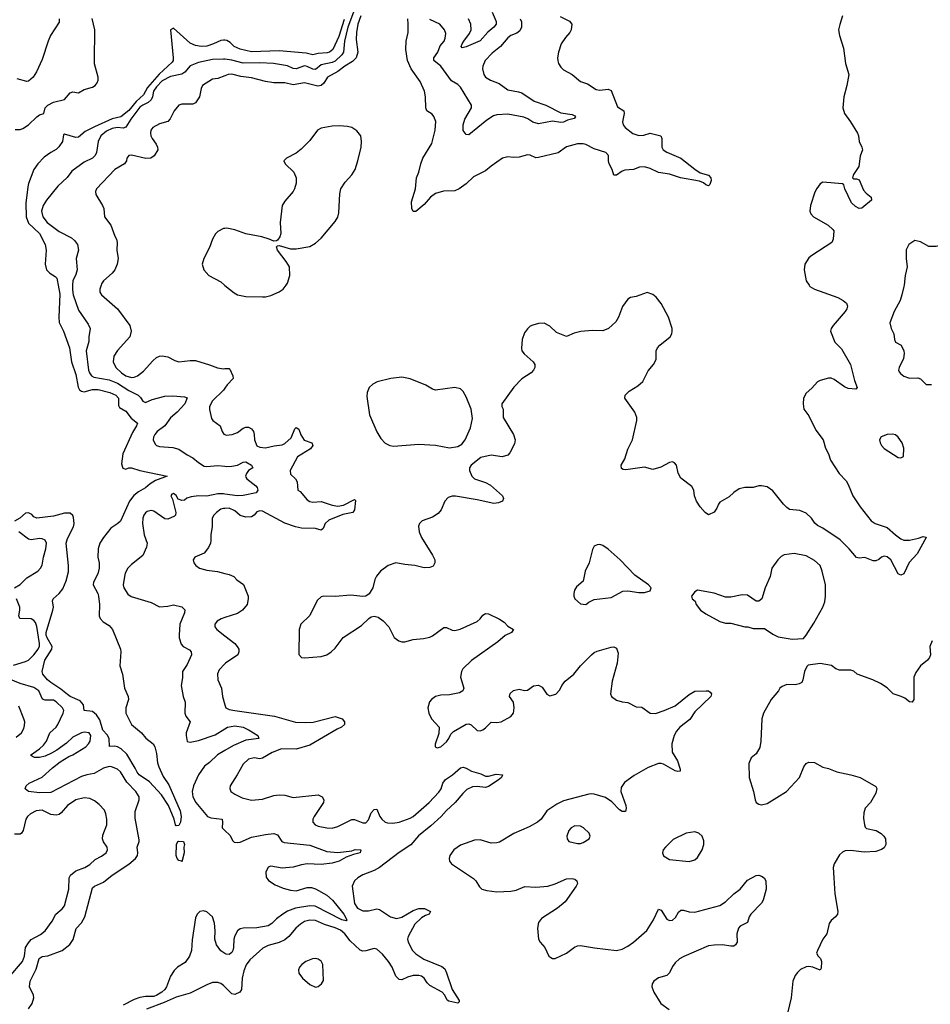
# Model space of a CAD drawing. Header units: inches. Extents: x 1839270 to 1929235, y 762242 to 910350.
# Tile 42 of 256: x 1848528 to 1855060, y 804844 to 811903. Entities that reach past the tile are written whole.
import ezdxf

# ---------------------------------------------------------------- set-up
doc = ezdxf.new("R2010")
doc.units = ezdxf.units.IN
doc.header["$MEASUREMENT"] = 0
for name, color, linetype in [('B8840', 7, 'Continuous'), ('B8841', 7, 'Continuous'), ('B8850', 7, 'Continuous'), ('B8851', 7, 'Continuous')]:
    doc.layers.add(name, color=color, linetype=linetype)

msp = doc.modelspace()

# ---------------------------------------------------------------- linework, layer by layer
at = {"layer": 'B8840', "color": 5}
msp.add_line((1849998.1, 810000, 620), (1850000, 809998.4, 620), dxfattribs=at)
for points, elevation in [([(1848803.8, 810000), (1848814.8, 809934.8), (1848807.8, 809770), (1848811.4, 809731.4), (1848841.3, 809670), (1848885, 809550), (1848900.5, 809450), (1848930, 809358), (1848947.4, 809267.4), (1848957.1, 809250), (1848970, 809238.6), (1848990, 809235.6), (1849050, 809251), (1849090, 809252), (1849175.5, 809230), (1849217.6, 809210), (1849236.5, 809190), (1849235.9, 809135.9), (1849242.8, 809122.8), (1849290, 809096.3), (1849327, 809047), (1849372.7, 809010), (1849366.7, 808990), (1849336, 808944), (1849267.9, 808790), (1849258.5, 808718.5), (1849267.6, 808687.6), (1849290, 808681.3), (1849310, 808688.9), (1849330, 808688.9), (1849390, 808670.3), (1849586, 808630), (1849501.4, 808598.6), (1849464.6, 808575.4), (1849430, 808545.7), (1849381.1, 808518.9), (1849347.3, 808492.7), (1849314.5, 808450), (1849250, 808307.3), (1849232.7, 808290), (1849182.4, 808257.6), (1849129, 808191), (1849103.2, 808150), (1849090.2, 808110), (1849089.4, 808050.6), (1849098.2, 808010), (1849098.2, 807970), (1849087.2, 807930), (1849056.4, 807870), (1849055.7, 807850), (1849088.2, 807790), (1849093, 807770), (1849100.2, 807710), (1849098.9, 807630), (1849104.2, 807610), (1849126.1, 807586.1), (1849170, 807559.5), (1849194.4, 807530), (1849250.7, 807390), (1849254, 807370), (1849246.4, 807270), (1849264.4, 807210), (1849279.1, 807110), (1849304.9, 807050), (1849307.7, 807030), (1849288, 806970), (1849288.5, 806930), (1849330.3, 806850), (1849402, 806790), (1849431.7, 806751.7), (1849485.7, 806710), (1849498.2, 806690), (1849510, 806642), (1849516.1, 806576.1), (1849525.7, 806545.7), (1849558, 806478), (1849597.5, 806417.5), (1849678.5, 806230), (1849686, 806190), (1849681.3, 806150), (1849670, 806126.6), (1849650, 806124.4), (1849644.4, 806130), (1849635.6, 806170), (1849595.8, 806270), (1849546.1, 806346.2), (1849458, 806438), (1849383.9, 806490), (1849370, 806506.9), (1849357, 806537), (1849296.9, 806636.9), (1849255.4, 806675.4), (1849230, 806689.8), (1849210, 806694.7), (1849172.9, 806692.9), (1849170.6, 806750), (1849155.7, 806775.7), (1849125.1, 806810), (1849102.6, 806882.6), (1849079.6, 806919.6), (1849050, 806942), (1848990, 806949.7), (1848984.5, 806990), (1848960.6, 807020.6), (1848890, 807049.9), (1848870, 807063.9), (1848823.6, 807103.6), (1848750, 807150.9), (1848727.9, 807170), (1848694.7, 807210), (1848689.7, 807230), (1848708.7, 807310), (1848759.3, 807390), (1848759.9, 807410), (1848724.8, 807470), (1848717.1, 807490), (1848717.2, 807510), (1848765.6, 807670), (1848769.1, 807690), (1848764.2, 807735.8), (1848768.2, 807750), (1848811.2, 807788.8), (1848836.4, 807823.6), (1848860.2, 807879.8), (1848876.8, 807943.2), (1848877.2, 807990), (1848860.2, 808150), (1848870, 808184), (1848913.4, 808266.6), (1848919, 808290), (1848914.8, 808334.8), (1848908.3, 808348.3), (1848890, 808364.6), (1848850, 808364.5), (1848770, 808344), (1848650, 808329.8), (1848630, 808338.2), (1848614.2, 808354.2), (1848590, 808367.5), (1848570, 808365), (1848528.1, 808330), (1848490, 808307.3)], 540), ([(1848907, 810000), (1848905.4, 809965.4), (1848911.4, 809930), (1848950, 809819.3), (1849019.6, 809719.6), (1849033.2, 809690), (1849024.2, 809630), (1849024.5, 809595.5), (1849004.8, 809530), (1849021.7, 809390), (1849027.8, 809370), (1849043.2, 809350), (1849060.6, 809340.6), (1849170, 809320.6), (1849230, 809297.3), (1849310, 809244.8), (1849378.6, 809210), (1849394.4, 809194.4), (1849410, 809168.1), (1849430, 809158.6), (1849479.1, 809180.9), (1849570, 809204.9), (1849626.7, 809206.7), (1849710, 809198.4), (1849730, 809190.7), (1849713.1, 809150), (1849657, 809090), (1849610, 809048.5), (1849570.1, 808989.9), (1849513.8, 808950), (1849496.9, 808930), (1849487.9, 808910), (1849486, 808890), (1849500.7, 808860.7), (1849510.2, 808850.2), (1849530, 808842.3), (1849625.2, 808834.8), (1849670, 808822.9), (1849730, 808782.2), (1849770, 808762.3), (1849810, 808727.2), (1849850, 808702.8), (1849870, 808699.7), (1849950, 808706.7), (1850000, 808701.7)], 560), ([(1849111.8, 810000), (1849102.4, 809970), (1849102.4, 809950), (1849115.5, 809930), (1849229.2, 809829.2), (1849317.1, 809710), (1849328, 809670), (1849317.3, 809630), (1849230, 809531.8), (1849204, 809490), (1849197.8, 809450), (1849217.3, 809410), (1849258.6, 809370), (1849290, 809348.9), (1849330, 809336.9), (1849350, 809340.2), (1849372, 809350), (1849415.8, 809384.2), (1849482.3, 809457.7), (1849510, 809482), (1849530, 809490.4), (1849550, 809492.7), (1849590, 809485.5), (1849639.9, 809459.9), (1849670, 809450.4), (1849750, 809460.2), (1849790, 809458.7), (1849889.2, 809429.2), (1849946.1, 809406.1), (1849990, 809400.7), (1850000, 809401)], 580), ([(1850000, 809261.2), (1849990, 809247.1), (1849910.3, 809170), (1849890.3, 809130), (1849889.1, 809109.1), (1849904, 809044), (1849912.7, 809030), (1849966.7, 808990), (1849979.5, 808950), (1849991.7, 808931.7), (1850000, 808928.4)], 580), ([(1850000, 808501.9), (1849990, 808503.3), (1849950, 808503.8), (1849870, 808487.6), (1849810, 808489.6), (1849757.3, 808482.7), (1849727.8, 808472.2), (1849710, 808458), (1849690, 808455.2), (1849664.4, 808464.4), (1849650, 808491.2), (1849630, 808507), (1849619.1, 808500.9), (1849613, 808490), (1849624.7, 808464.7), (1849647.6, 808370), (1849644.9, 808350), (1849637.5, 808342.5), (1849590, 808321.5), (1849570, 808323.5), (1849490, 808378.2), (1849470, 808384.8), (1849442.3, 808377.7), (1849430, 808368), (1849418.6, 808350), (1849410, 808329), (1849407.9, 808290), (1849420.2, 808210), (1849441.6, 808150), (1849438, 808122), (1849410, 808061.3), (1849330, 807997.4), (1849304.6, 807970), (1849285.2, 807934.8), (1849278.5, 807910), (1849269, 807850), (1849275.6, 807830), (1849304.3, 807784.3), (1849326.6, 807766.6), (1849470, 807723.7), (1849530, 807693.7), (1849590, 807697), (1849630, 807708), (1849690, 807693.4), (1849712.1, 807672.1), (1849710.3, 807650), (1849677.6, 807570), (1849671.3, 807490), (1849672.4, 807470), (1849685.5, 807425.4), (1849700.4, 807410), (1849744.9, 807384.9), (1849757.1, 807370), (1849760.4, 807350), (1849730, 807280.9), (1849696, 807230), (1849695.6, 807184.4), (1849686.3, 807130), (1849699.5, 807050), (1849714.3, 807010), (1849712, 806930), (1849718.4, 806910), (1849750.3, 806870), (1849722.3, 806790), (1849721.1, 806770), (1849728.9, 806728.9), (1849750, 806722.8), (1849810, 806734.3), (1849930, 806775.5), (1850000, 806819)], 560), ([(1850000, 808399.1), (1849990, 808398.7), (1849970, 808393.3), (1849938.4, 808370), (1849919.3, 808350), (1849908.5, 808330), (1849908.5, 808270), (1849899.1, 808210), (1849898, 808170), (1849895.5, 808150), (1849882.4, 808117.6), (1849850, 808077.2), (1849784.7, 808050), (1849771, 808030), (1849776, 808010), (1849791, 807990), (1849818, 807970), (1849870, 807957.1), (1849947.2, 807947.2), (1850000, 807933)], 580), ([(1848491.3, 807830), (1848530, 807853.8), (1848579.4, 807900.6), (1848657, 807950), (1848678, 807970), (1848688.7, 807991.3), (1848698, 808050), (1848715.6, 808110), (1848719.7, 808150), (1848710, 808172), (1848690, 808181.3), (1848670, 808183.1), (1848610, 808174.8), (1848590, 808177.6), (1848521.1, 808230)], 560), ([(1848483.8, 807276.2), (1848570, 807301.2), (1848590, 807312.1), (1848629.2, 807350), (1848659.6, 807390), (1848669, 807411), (1848670.3, 807430), (1848651.5, 807551.5), (1848640.9, 807580.9), (1848630, 807595.6), (1848610, 807606.2), (1848529.5, 807610), (1848521.8, 807630), (1848529.8, 807670), (1848527.8, 807690), (1848505.5, 807750)], 560), ([(1850000, 807616.2), (1849972.7, 807607.3), (1849944.4, 807590), (1849926.7, 807570), (1849926.7, 807550), (1849943.1, 807530), (1850000, 807485.3)], 580), ([(1850000, 807285.4), (1849959.4, 807240.6), (1849946.9, 807213.1), (1849950.3, 807170), (1849974.4, 807110), (1849982.8, 807050), (1850000, 806991.6)], 580), ([(1848590, 804811.9), (1848616.6, 804850), (1848629.9, 804890), (1848627.3, 804910), (1848598.4, 804970), (1848601.7, 805010), (1848644.8, 805095.2), (1848667.4, 805172.6), (1848690, 805185.9), (1848730, 805190.1), (1848831.3, 805228.7), (1848887.4, 805272.6), (1848911.1, 805308.9), (1848933.8, 805386.2), (1848972.1, 805427.9), (1848994, 805470), (1849050, 805678.4), (1849064.5, 805690), (1849130, 805719.6), (1849191.4, 805768.6), (1849310, 805847.4), (1849358.5, 805890), (1849372.4, 805910), (1849376.4, 805930), (1849371.1, 805970), (1849384.2, 806010), (1849383.6, 806023.6), (1849357.2, 806177.2), (1849354.9, 806225.1), (1849384.2, 806310), (1849384.8, 806330), (1849361.8, 806370), (1849296.6, 806436.6), (1849250.6, 806510), (1849230, 806529.8), (1849186.9, 806546.9), (1849170, 806547.6), (1849130, 806536.1), (1849061.6, 806498.4), (1849010, 806489.8), (1848970, 806476.2), (1848750, 806362.3), (1848670, 806359.9), (1848590, 806369.8), (1848568.1, 806388.1), (1848574.7, 806410), (1848596.3, 806430), (1848690, 806471.9), (1848761.9, 806538.1), (1848818.5, 806581.5), (1848880.3, 806619.7), (1848910, 806632.3), (1849001, 806690), (1849022, 806710), (1849033.5, 806730), (1849039.2, 806770), (1849025.2, 806790), (1848990, 806795), (1848970, 806790.8), (1848910, 806759.3), (1848863.7, 806716.3), (1848794.7, 806665.3), (1848756.3, 806643.7), (1848710, 806623.8), (1848670, 806613.4), (1848632.9, 806612.9), (1848619.6, 806619.6), (1848606, 806630), (1848670, 806674.8), (1848698.1, 806701.9), (1848719.9, 806730), (1848743.6, 806790), (1848788.4, 806830), (1848801.8, 806850), (1848839.1, 806930), (1848843.5, 806950), (1848834.7, 806970), (1848790, 807012.7), (1848770, 807025), (1848710, 807024.1), (1848692.3, 807032.3), (1848664.2, 807090), (1848630, 807116), (1848530, 807142.8), (1848450, 807176.9)], 560), ([(1848501.4, 806758.6), (1848541.7, 806790), (1848558.2, 806821.8), (1848563.3, 806843.3), (1848563.5, 806870), (1848558.3, 806890), (1848521.3, 806981.3)], 580), ([(1850000, 806663), (1849947.9, 806632.1), (1849890, 806577.3), (1849853, 806550), (1849810.7, 806490), (1849774.6, 806410), (1849763.9, 806370), (1849768.8, 806330), (1849790.2, 806290), (1849874.6, 806190), (1849900, 806180), (1849979.1, 806170), (1849983.7, 806150), (1849980.4, 806110), (1850000, 806090.8)], 560), ([(1848450, 805036.9), (1848547.4, 805150), (1848561.1, 805190), (1848569.8, 805250), (1848590, 805284.9), (1848610, 805307.6), (1848677, 805343), (1848709.6, 805370), (1848761, 805439), (1848786.6, 805490), (1848832, 805528), (1848848.4, 805550), (1848880.2, 805670), (1848881.7, 805750), (1848892.1, 805770), (1848930, 805799.5), (1848994.5, 805825.5), (1849030, 805845.8), (1849070, 805881.1), (1849114.7, 805905.3), (1849147.8, 805930), (1849157.7, 805950), (1849154.8, 805970), (1849129.2, 806009.2), (1849121.6, 806030), (1849123.1, 806056.9), (1849152, 806130), (1849153.1, 806170), (1849146.6, 806210), (1849135.5, 806235.5), (1849097.2, 806277.2), (1849063.3, 806303.3), (1849030, 806318.4), (1848990, 806323.5), (1848930, 806308.9), (1848870.3, 806270), (1848824.1, 806215.9), (1848810, 806205.4), (1848790, 806199.3), (1848750, 806204.4), (1848690, 806236), (1848647, 806230), (1848604.9, 806210), (1848583.6, 806190), (1848572.9, 806170), (1848553.6, 806090), (1848540.4, 806070), (1848530, 806063.1), (1848490, 806064.1)], 580), ([(1850000, 805209), (1849970, 805226.8), (1849938.6, 805270), (1849927.6, 805310), (1849930.5, 805370.4), (1849926, 805426), (1849910.7, 805470), (1849870, 805507), (1849846.7, 805513.3), (1849819.5, 805510), (1849799.7, 805490), (1849790, 805462.7), (1849765.5, 805305.5), (1849760.4, 805230), (1849745.3, 805190), (1849715.8, 805144.2), (1849660.3, 805110), (1849634.7, 805085.3), (1849610, 805046.2), (1849581.1, 804970), (1849568.3, 804950), (1849546.5, 804930), (1849511.8, 804908.2), (1849490, 804900.8), (1849430, 804900.7), (1849390, 804893.3), (1849350, 804878), (1849270, 804837.3)], 560), ([(1850000, 804969.4), (1849990, 804979.3), (1849970, 804992.9), (1849950, 805000.4), (1849910, 804999.2), (1849870, 804984.4), (1849750, 804924.3), (1849650, 804894), (1849564.5, 804855.5), (1849437.6, 804810)], 580)]:
    msp.add_lwpolyline(points, dxfattribs=dict(at, elevation=elevation))
at = {"layer": 'B8840', "color": 5, "elevation": 540}
msp.add_lwpolyline([(1849690, 805866), (1849688.9, 805868.9), (1849670, 805874), (1849657.2, 805890), (1849649.3, 805910), (1849652, 805990), (1849663, 806010), (1849670, 806013.7), (1849702, 806010), (1849710.7, 805990), (1849706, 805970), (1849706.8, 805930)], close=True, dxfattribs=at)
at = {"layer": 'B8841', "color": 5}
for points, elevation in [([(1848495.2, 811115.2), (1848530, 811114.5), (1848550, 811121.8), (1848589.9, 811150), (1848650, 811207.3), (1848670, 811220.1), (1848699.7, 811230), (1848710.6, 811270), (1848728.7, 811290), (1848770, 811310.7), (1848849.3, 811330.7), (1848890, 811378.5), (1848910, 811385.3), (1848950, 811378.7), (1848990, 811402.4), (1849050, 811419.5), (1849070, 811430.4), (1849083.5, 811450), (1849090.8, 811470), (1849089.7, 811490), (1849065.5, 811585.5), (1849063.5, 811610), (1849066.9, 811830), (1849047.7, 811912.3)], 540), ([(1848811.6, 811910), (1848810, 811884.7), (1848749.7, 811790.3), (1848732, 811750), (1848690, 811618), (1848649.3, 811530), (1848625.2, 811490), (1848590, 811462), (1848579.1, 811460.9), (1848510, 811478.4)], 560), ([(1850000, 811755.7), (1849990, 811757), (1849970, 811754.5), (1849918.8, 811730), (1849870, 811714), (1849830, 811711.1), (1849790, 811719.1), (1849750, 811734.7), (1849630, 811842.7), (1849608.9, 811830), (1849628.6, 811630), (1849628.9, 811610), (1849622.4, 811597.6), (1849527.6, 811512.4), (1849443.8, 811416.2), (1849415, 811365), (1849362.8, 811317.2), (1849310, 811251.3), (1849254, 811206), (1849190, 811191.4), (1849064.2, 811135.8), (1848998.5, 811101.5), (1848950, 811061.8), (1848930, 811057.3), (1848850, 811081.7), (1848842.3, 811077.7), (1848834.3, 811030), (1848809.3, 810990.7), (1848790, 810971.3), (1848750, 810951.3), (1848703.6, 810916.4), (1848658.9, 810870), (1848630, 810827.8), (1848590.6, 810729.4), (1848585.2, 810705.2), (1848572.1, 810587.9), (1848573.8, 810490), (1848590, 810444.8), (1848670.3, 810370.3), (1848710.6, 810290), (1848717.4, 810250), (1848709.6, 810150), (1848721.1, 810110), (1848744.7, 810084.7), (1848782.6, 810062.6), (1848793.7, 810050), (1848797.5, 810037.5), (1848803.8, 810000)], 540), ([(1850000, 811619.2), (1849990, 811620.6), (1849910, 811618.7), (1849810, 811596), (1849750, 811571.7), (1849712.5, 811527.5), (1849690, 811512.7), (1849610, 811495.3), (1849550, 811464.3), (1849510, 811422.1), (1849488.6, 811390), (1849481, 811350), (1849471.8, 811328.2), (1849450.1, 811310), (1849410, 811290.7), (1849390, 811274.9), (1849325.6, 811190), (1849290, 811133.6), (1849270, 811125.8), (1849230, 811130.8), (1849190, 811123.7), (1849150, 811103.1), (1849110.7, 811070), (1849091.6, 811030), (1849077.8, 810950), (1849070.1, 810929.9), (1849049.5, 810910.5), (1848990, 810881.5), (1848902.9, 810817.1), (1848867.6, 810772.4), (1848801.3, 810710), (1848719.5, 810610), (1848696.1, 810570), (1848684.7, 810530), (1848693.6, 810490), (1848723.6, 810450), (1848810, 810385.5), (1848899.6, 810339.6), (1848920.9, 810320.9), (1848943.1, 810290), (1848948.4, 810251.6), (1848932.2, 810190), (1848939.4, 810110), (1848930, 810075.1), (1848908.4, 810030), (1848907, 810000)], 560), ([(1850000, 811500.8), (1849950, 811481.5), (1849910, 811475.6), (1849839.6, 811430), (1849829.1, 811410), (1849818.3, 811350), (1849790, 811307), (1849770, 811297.6), (1849690, 811296.2), (1849670.4, 811289.6), (1849636.4, 811250), (1849607.8, 811192.2), (1849590, 811174), (1849530, 811156.3), (1849483, 811130), (1849468.5, 811110), (1849464.9, 811090), (1849468.5, 811070), (1849477.6, 811050), (1849507.4, 811010), (1849517, 810990), (1849518.4, 810970), (1849492.9, 810927.1), (1849468.8, 810911.2), (1849431.7, 810908.3), (1849330, 810932.4), (1849310.4, 810929.6), (1849297.1, 810910), (1849294, 810890), (1849278.4, 810870), (1849210.4, 810830), (1849078, 810690), (1849070.6, 810670), (1849073.4, 810650), (1849122.8, 810570), (1849130.8, 810550), (1849136.4, 810490), (1849181.8, 810430), (1849210, 810350.6), (1849221.5, 810330), (1849226.2, 810306.2), (1849223.9, 810250), (1849234, 810190), (1849227.2, 810150), (1849210.3, 810110), (1849190, 810084.7), (1849129.1, 810030.9), (1849114.9, 810010), (1849111.8, 810000)], 580), ([(1850000, 810405.7), (1849990, 810404.7), (1849950, 810384.5), (1849931.9, 810368.1), (1849910.5, 810330), (1849890.4, 810270), (1849848.4, 810190), (1849837.1, 810150), (1849848, 810110), (1849884, 810070), (1849970, 810023), (1849998.1, 810000)], 620)]:
    msp.add_lwpolyline(points, dxfattribs=dict(at, elevation=elevation))
at = {"layer": 'B8850', "color": 5}
for points, elevation in [([(1850000, 809998.4), (1850065.1, 809945.1), (1850091.3, 809930), (1850150, 809918.4), (1850270, 809914.8), (1850290, 809914.8), (1850330, 809926.4), (1850390, 809952.2), (1850417, 809970), (1850439.5, 810000)], 620), ([(1854190.4, 810000), (1854197.1, 809990), (1854230.5, 809970), (1854397.3, 809910), (1854434, 809890), (1854458, 809870), (1854465.5, 809850), (1854461.6, 809830), (1854450.4, 809810), (1854362.4, 809710), (1854348.4, 809690), (1854344.9, 809670), (1854374.4, 809590), (1854422.3, 809542.3), (1854486.7, 809430), (1854516.1, 809316.1), (1854534.4, 809265.6), (1854527.1, 809252.9), (1854470, 809259.1), (1854445.1, 809270), (1854370, 809322.9), (1854350, 809331.8), (1854330, 809331.8), (1854270, 809316), (1854250, 809306), (1854210, 809260.9), (1854170, 809225.2), (1854150.5, 809190), (1854147.7, 809150), (1854153, 809110), (1854190, 809062.8), (1854239.6, 808959.6), (1854292.7, 808890), (1854307.2, 808830), (1854330.2, 808790.2), (1854345.3, 808745.3), (1854406, 808650), (1854455.6, 808595.6), (1854471.5, 808571.6), (1854503.8, 808490), (1854556.4, 808410), (1854635.3, 808310), (1854664, 808290), (1854750, 808262.4), (1854810.6, 808210), (1854850, 808181.3), (1854870, 808172.2), (1854910, 808172.2), (1854974.7, 808185.3), (1855010, 808197.3), (1855030, 808194), (1855031, 808191), (1854966.4, 808073.6), (1854909.1, 808010.9), (1854870.3, 807929.7), (1854850, 807920.9), (1854830, 807929.4), (1854777.6, 808030), (1854750, 808051.6), (1854730, 808055.6), (1854711.3, 808050), (1854690, 808032.3), (1854670, 808022.7), (1854650, 808022.7), (1854590, 808047), (1854550, 808042), (1854530, 808046.6), (1854477.6, 808110), (1854413.8, 808173.8), (1854290, 808258.2), (1854250, 808276.3), (1854232.7, 808292.7), (1854207.1, 808330), (1854170, 808365.7), (1854124.1, 808384.1), (1854050, 808392), (1854030, 808406.4), (1854006.2, 808430), (1853930, 808525.4), (1853890, 808554), (1853850, 808562), (1853830, 808561), (1853790, 808549.7), (1853730, 808549.6), (1853690, 808538.4), (1853650, 808512), (1853617.5, 808482.5), (1853550, 808442.9), (1853540.3, 808430), (1853530, 808401.2), (1853510, 808373.2), (1853470, 808353.2), (1853445.2, 808370), (1853409.4, 808410), (1853382.7, 808450), (1853369.3, 808490), (1853362.7, 808530), (1853350, 808555.3), (1853270, 808615.3), (1853252, 808652), (1853239.3, 808710), (1853226.3, 808726.3), (1853210, 808733.2), (1853190, 808729.3), (1853126.1, 808693.9), (1853070, 808677.6), (1853010, 808693.6), (1852875.5, 808675.5), (1852858, 808678), (1852846, 808686), (1852842.7, 808710), (1852870, 808754.8), (1852890, 808822.8), (1852924.2, 808890), (1852955.6, 809030), (1852954.7, 809050), (1852941.1, 809090), (1852869.5, 809190), (1852872, 809210), (1852899.5, 809240.5), (1852962.6, 809277.4), (1852998, 809310), (1853035.3, 809384.7), (1853073.3, 809430), (1853094.2, 809465.8), (1853094, 809530), (1853102, 809550), (1853119.6, 809570), (1853194.5, 809630), (1853205.6, 809650), (1853209.6, 809670), (1853209.6, 809690), (1853182.4, 809770), (1853130, 809869), (1853093.8, 809913.8), (1853070, 809933.2), (1853030, 809946), (1852950, 809918), (1852910, 809912.3), (1852890, 809899.3), (1852852.4, 809847.6), (1852823.8, 809770), (1852803.4, 809736.6), (1852750.6, 809690), (1852710, 809672.8), (1852634.5, 809674.5), (1852552.8, 809667.2), (1852504.6, 809655.4), (1852450, 809632.7), (1852379.6, 809659.6), (1852330, 809704.5), (1852290, 809726), (1852250, 809723.7), (1852210, 809714), (1852190, 809705.1), (1852170, 809687.3), (1852150, 809657), (1852131.7, 809610), (1852126.9, 809546.9), (1852130.6, 809530), (1852147.1, 809507.1), (1852210.7, 809450), (1852222.8, 809430), (1852224, 809410), (1852214.8, 809390), (1852196, 809370), (1852130, 809329), (1852072.1, 809267.9), (1851986.8, 809150), (1851987.3, 809130), (1851995.5, 809110), (1851997, 809050), (1852070.4, 808930), (1852081.6, 808890), (1852077, 808863), (1852043.4, 808796.6), (1852030, 808781.2), (1851990, 808769.4), (1851910, 808781.2), (1851835.3, 808764.7), (1851766.8, 808710), (1851754.8, 808690), (1851754, 808670), (1851770.5, 808630), (1851790.7, 808610), (1851870, 808586), (1851904.8, 808564.8), (1851990.4, 808490), (1851997.3, 808470), (1851991.3, 808450), (1851961.7, 808438.3), (1851930, 808434.5), (1851810, 808460.3), (1851653.7, 808486.3), (1851630, 808486.4), (1851601.6, 808478.4), (1851576.5, 808450), (1851551.1, 808388.9), (1851530, 808361.6), (1851490, 808335.4), (1851414, 808310), (1851394.9, 808290), (1851388.9, 808271.1), (1851394.6, 808230), (1851410, 808190.6), (1851490, 808064), (1851507, 808030), (1851507, 808010), (1851494, 807986), (1851470, 807975.4), (1851430, 807972.2), (1851362, 807990), (1851290, 807996.9), (1851226, 808010), (1851170, 807989.7), (1851117, 807950), (1851087.4, 807912.6), (1851076.1, 807890), (1851060.7, 807830), (1851050.2, 807809.8), (1851033.6, 807786.3), (1851010, 807770.8), (1850990, 807766.6), (1850903.8, 807776.2), (1850790, 807767.4), (1850710.3, 807769.7), (1850690, 807766), (1850661.8, 807738.2), (1850608, 807632), (1850543.6, 807570), (1850532.6, 807530), (1850530, 807352), (1850550, 807330.5), (1850570, 807328.7), (1850690, 807336.5), (1850732, 807350), (1850761.6, 807370), (1850790, 807397), (1850847.6, 807472.4), (1850979.3, 807560.7), (1851032, 807610), (1851050, 807621.1), (1851070, 807625.7), (1851098.2, 807618.2), (1851134.1, 807594.1), (1851175.3, 807550), (1851213.3, 807473.3), (1851246.8, 807450), (1851270, 807442), (1851290, 807441.7), (1851350, 807460.3), (1851425.4, 807465.4), (1851470, 807475.3), (1851490, 807485.5), (1851570, 807544.9), (1851590, 807544.6), (1851630, 807525), (1851650, 807523.5), (1851687.4, 807532.6), (1851810, 807589.1), (1851832.1, 807607.9), (1851850, 807632.7), (1851870, 807645.5), (1851890, 807642.4), (1851970, 807605.3), (1852002.6, 807582.6), (1852030, 807554.9), (1852070, 807530.8), (1852054.8, 807510), (1852010, 807487.6), (1851956.8, 807443.2), (1851770, 807309.8), (1851707.4, 807250), (1851696.5, 807230), (1851688.8, 807190), (1851713.4, 807110), (1851707.7, 807090), (1851682.5, 807077.5), (1851610, 807061.7), (1851550, 807059.7), (1851510, 807051.3), (1851482, 807030), (1851467.5, 807012.5), (1851454.9, 806970), (1851461.6, 806930), (1851481.6, 806890), (1851537.3, 806830), (1851534.6, 806785.4), (1851508, 806708), (1851508.5, 806688.5), (1851523.4, 806683.4), (1851550, 806690.7), (1851590, 806726.4), (1851607.3, 806750), (1851619.7, 806780.3), (1851640, 806800), (1851730, 806852.4), (1851750, 806854.7), (1851767.3, 806847.3), (1851810, 806807.6), (1851830, 806804.6), (1851850, 806810.4), (1851870, 806824.9), (1851910, 806866), (1851950, 806863.6), (1851982.7, 806870), (1852050, 806907.2), (1852069.7, 806930), (1852074, 806970), (1852069.7, 807010), (1852041.8, 807050), (1852047.1, 807072.9), (1852070, 807092.9), (1852110, 807103), (1852150, 807092.4), (1852170, 807095.4), (1852213.8, 807126.2), (1852250, 807131.7), (1852276.4, 807116.4), (1852310, 807068.1), (1852330, 807054.4), (1852373.4, 807066.6), (1852402.4, 807097.6), (1852418, 807130), (1852439.8, 807160.2), (1852502.4, 807210), (1852551.5, 807270), (1852630, 807350.3), (1852650, 807366.7), (1852670, 807375.3), (1852770, 807404.9), (1852790, 807407.3), (1852810, 807396), (1852821.7, 807361.7), (1852814.9, 807290), (1852778.7, 807161.3), (1852766.3, 807070), (1852772.4, 807050), (1852810, 807024.9), (1852850, 807011.3), (1852890, 807006.7), (1852950, 806976.4), (1852990, 806974), (1853050.4, 806930.4), (1853088.8, 806928.8), (1853152, 806950), (1853230, 806984), (1853330, 807064), (1853370, 807087.6), (1853452.3, 807092.3), (1853470.2, 807090.2), (1853482, 807082), (1853490.3, 807070), (1853486.7, 807050), (1853370, 806941), (1853334.1, 806885.9), (1853263.1, 806830), (1853239.1, 806800.9), (1853221.7, 806770), (1853207, 806710), (1853208.7, 806651.3), (1853246.3, 806590), (1853265.5, 806530), (1853264.7, 806515.3), (1853250, 806512.3), (1853230, 806518.3), (1853145.2, 806565.2), (1853130.4, 806570.4), (1853110, 806569.9), (1853037.4, 806542.6), (1852935.4, 806484.6), (1852866.1, 806433.9), (1852841.6, 806398.4), (1852839, 806370), (1852874.9, 806270), (1852878, 806250), (1852873.4, 806226.6), (1852850, 806225.1), (1852830, 806236.9), (1852775.4, 806295.4), (1852730, 806325.7), (1852650, 806350.9), (1852630, 806353.5), (1852610, 806349.7), (1852430, 806301.5), (1852380.4, 806279.6), (1852308.1, 806231.9), (1852268.4, 806171.6), (1852242.4, 806150), (1852183.1, 806116.9), (1852071.5, 806068.5), (1851970, 806007.1), (1851950, 806000.3), (1851910, 805998.2), (1851830, 806023.5), (1851790, 806019.7), (1851690, 805983.5), (1851643.1, 805950), (1851612.4, 805910), (1851608.4, 805890), (1851610.4, 805870), (1851625.5, 805850), (1851784.4, 805744.5), (1851798.9, 805730), (1851826.1, 805686.1), (1851843, 805670), (1851879, 805659), (1851950, 805650.2), (1852050, 805653.7), (1852090, 805662.2), (1852152, 805688), (1852230, 805682.7), (1852317.2, 805690), (1852370, 805706.8), (1852450, 805742.8), (1852490, 805746.3), (1852510, 805740.3), (1852523.8, 805730), (1852528.8, 805710), (1852519.6, 805690), (1852441.3, 805578.7), (1852386.6, 805533.4), (1852270, 805458), (1852250.4, 805430), (1852241.6, 805390), (1852250.4, 805310), (1852260.5, 805290), (1852294.9, 805250), (1852323.8, 805190), (1852338.3, 805178.3), (1852350, 805172.7), (1852370, 805172.7), (1852450, 805210.3), (1852507.2, 805252.8), (1852530, 805262.9), (1852550, 805265.6), (1852652.2, 805247.8), (1852809.2, 805229.2), (1852850, 805239.7), (1852890, 805259.6), (1852930, 805288), (1853026.4, 805373.6), (1853074.6, 805450), (1853110, 805526), (1853130, 805519.5), (1853170, 805454.4), (1853190, 805444.6), (1853210, 805447.4), (1853233.5, 805466.5), (1853254.7, 805505.3), (1853270, 805519.5), (1853290, 805518.3), (1853330, 805505.5), (1853370, 805503.6), (1853550, 805552.9), (1853590, 805579.5), (1853650, 805634.9), (1853696, 805670), (1853750, 805733), (1853810, 805766.3), (1853830, 805770.2), (1853850, 805763.5), (1853868.9, 805750), (1853881.5, 805730), (1853882, 805670), (1853860.3, 805590), (1853848.8, 805570), (1853773.1, 805490), (1853761.1, 805470), (1853747.7, 805430), (1853697.1, 805402.9), (1853684.6, 805390), (1853672.6, 805350), (1853674.4, 805290), (1853663.8, 805270), (1853650, 805261.7), (1853630, 805260.4), (1853570, 805269.7), (1853510, 805268.4), (1853470, 805262.2), (1853292.4, 805187.6), (1853262, 805170), (1853230, 805141.3), (1853210, 805114), (1853188.9, 805070), (1853170.2, 805049.8), (1853110, 805033.7), (1853077, 805010), (1853066, 804990), (1853063.6, 804970), (1853076.9, 804930), (1853127.6, 804850), (1853185.9, 804805.9)], 620), ([(1854871.6, 810000), (1854870.6, 809990.6), (1854857.1, 809930), (1854844.9, 809890), (1854800.4, 809810), (1854770.4, 809730), (1854780.4, 809690), (1854798, 809650), (1854803, 809610), (1854810, 809591.3), (1854850.3, 809570.4), (1854870.3, 809530), (1854873.1, 809510), (1854867.1, 809472.9), (1854836.4, 809410), (1854833, 809390), (1854838, 809378), (1854845.9, 809365.8), (1854870, 809348.2), (1854910, 809332.7), (1854970, 809335.8), (1854990, 809328), (1855030, 809287.7), (1855070, 809286.8)], 640), ([(1850000, 809401), (1850030, 809402), (1850036.4, 809396.4), (1850056.9, 809350), (1850058.9, 809330), (1850016.1, 809283.9), (1850000, 809261.2)], 580), ([(1850000, 808928.4), (1850010, 808924.6), (1850050.8, 808929.2), (1850090, 808944.4), (1850130, 808975.4), (1850150, 808982.7), (1850170, 808982), (1850190, 808970.3), (1850204.3, 808950), (1850210.1, 808930), (1850212.3, 808890), (1850230, 808848), (1850250, 808837.1), (1850290, 808833.2), (1850352.4, 808847.6), (1850410, 808854), (1850430, 808863.9), (1850474.5, 808905.4), (1850501.6, 808970), (1850510, 808979.7), (1850530, 808966.4), (1850545.4, 808925.4), (1850569.1, 808889.1), (1850623, 808870), (1850630.2, 808850.2), (1850613.3, 808826.7), (1850519.7, 808770), (1850468.9, 808670), (1850470, 808644.9), (1850507, 808610), (1850517.3, 808590), (1850523.8, 808530), (1850539.7, 808519.7), (1850590, 808461.6), (1850610, 808448.7), (1850630, 808443.7), (1850690, 808448.2), (1850770, 808421.2), (1850810, 808414), (1850850, 808421.7), (1850930, 808463), (1850936.5, 808456.5), (1850930.1, 808389.9), (1850918.7, 808370), (1850845, 808355), (1850745.3, 808314.7), (1850718.7, 808290), (1850705.8, 808254.2), (1850690, 808242), (1850650, 808255.8), (1850550, 808258.3), (1850506.3, 808266.3), (1850430, 808294.4), (1850270, 808378.5), (1850250, 808382.4), (1850230, 808373.7), (1850210, 808351.1), (1850190, 808338.5), (1850150, 808335.1), (1850110, 808348.5), (1850070, 808382), (1850030, 808400.3), (1850000, 808399.1)], 580), ([(1850000, 808701.7), (1850010, 808700.7), (1850050, 808702.2), (1850091.3, 808708.7), (1850130, 808731.7), (1850150, 808733.8), (1850190.4, 808710), (1850200.7, 808690), (1850170, 808669.7), (1850154.3, 808650), (1850147.6, 808630), (1850150, 808622.8), (1850157.1, 808610), (1850221.5, 808561.5), (1850231.4, 808550), (1850236.1, 808530), (1850224, 808510), (1850130, 808490.6), (1850090.8, 808489.2), (1850000, 808501.9)], 560), ([(1850000, 807933), (1850030, 807924.9), (1850063, 807910), (1850086.1, 807886.1), (1850133.2, 807853.2), (1850165.7, 807770), (1850167.4, 807750), (1850158.9, 807710), (1850127, 807670), (1850090, 807645.3), (1850000, 807616.2)], 580), ([(1850000, 807485.3), (1850070.3, 807430), (1850088.9, 807410), (1850099.5, 807390), (1850100.3, 807370), (1850091.6, 807350), (1850004.2, 807290), (1850000, 807285.4)], 580), ([(1855073, 807450), (1855058, 807410), (1855060.5, 807350), (1855055.5, 807330), (1855040.7, 807310), (1854990.6, 807270), (1854957.1, 807222.9), (1854942, 807190), (1854942, 807030), (1854930, 807009), (1854910, 807012.7), (1854877.7, 807037.7), (1854851.3, 807051.3), (1854794, 807070), (1854751.9, 807111.9), (1854703.3, 807143.3), (1854648.7, 807170), (1854535.3, 807210), (1854512.3, 807232.3), (1854490, 807239.3), (1854410, 807239.5), (1854382, 807250), (1854351.8, 807271.8), (1854270, 807286.6), (1854184.5, 807275.5), (1854174, 807266), (1854157.3, 807230), (1854146, 807170), (1854138, 807150), (1854119.8, 807140.2), (1854090, 807133.2), (1854030, 807136), (1853996.8, 807123.2), (1853981, 807110), (1853971, 807090), (1853918.8, 807030), (1853864, 806930), (1853850.6, 806890), (1853844.4, 806730), (1853836.2, 806683.8), (1853810, 806639.3), (1853774.8, 806610), (1853757.3, 806570), (1853760.4, 806470), (1853792.4, 806370), (1853803, 806310), (1853810.6, 806290.6), (1853830, 806278.8), (1853850, 806274), (1853890, 806283), (1854029.3, 806370), (1854122.4, 806470), (1854154.1, 806545.8), (1854169.7, 806570.3), (1854190, 806580.4), (1854230, 806577.6), (1854290, 806544.9), (1854330, 806534.9), (1854390, 806510.3), (1854491.3, 806490), (1854556, 806470), (1854670, 806406), (1854677.1, 806390), (1854670, 806357.2), (1854630.5, 806290), (1854594, 806250), (1854583.1, 806216.9), (1854580.9, 806179.1), (1854587, 806130), (1854593.7, 806113.7), (1854603.6, 806103.6), (1854671.3, 806090), (1854708.6, 806068.6), (1854727.3, 806050), (1854739.1, 806030), (1854742, 805990), (1854730, 805965.2), (1854710, 805952.7), (1854670, 805939.3), (1854586, 805934), (1854490, 805947.3), (1854450, 805942.9), (1854430, 805933.6), (1854410, 805916.2), (1854370.3, 805850), (1854363.9, 805823.9), (1854367, 805750), (1854376.2, 805636.2), (1854396.4, 805510), (1854395.5, 805490), (1854380.7, 805470), (1854350, 805445.2), (1854335.8, 805424.2), (1854317.1, 805350), (1854288.2, 805310), (1854250.6, 805230), (1854244.9, 805210), (1854254.8, 805190), (1854272.2, 805172.2), (1854279.3, 805150), (1854276.8, 805103.2), (1854270, 805089.3), (1854218, 805110), (1854190, 805114.5), (1854170, 805112.3), (1854130, 805092.7), (1854108.5, 805071.5), (1854090.4, 805049.6), (1854073.4, 805010), (1854061.6, 804890), (1854038, 804790)], 640), ([(1850000, 806991.6), (1850006.4, 806970), (1850030, 806958.5), (1850071, 806950), (1850354.8, 806910), (1850506.6, 806866.6), (1850576.3, 806863.7), (1850633.1, 806866.9), (1850790, 806908), (1850841, 806890), (1850857.1, 806870), (1850857.1, 806850), (1850837.3, 806830), (1850804.2, 806815.8), (1850610, 806701.4), (1850510, 806672.2), (1850405.5, 806674.5), (1850339.3, 806650), (1850270, 806607.6), (1850250, 806604.2), (1850210, 806609.7), (1850170, 806600.5), (1850130, 806565.1), (1850088.9, 806490), (1850037.6, 806410), (1850034.4, 806390), (1850043, 806370), (1850070.6, 806350), (1850124.7, 806324.7), (1850190, 806308), (1850270, 806315.5), (1850350, 806339.6), (1850390, 806346.4), (1850430, 806342.4), (1850490, 806326.9), (1850670, 806345.2), (1850696.9, 806330), (1850709, 806310), (1850707.6, 806290), (1850640.2, 806190), (1850631.4, 806170), (1850630.3, 806150), (1850646.4, 806130), (1850670, 806119.7), (1850732, 806108), (1850770, 806105.8), (1850810, 806118.5), (1850910, 806168.1), (1850930, 806168.1), (1850990, 806144.4), (1851010, 806144), (1851030, 806166.4), (1851050, 806217.4), (1851070, 806240.3), (1851090, 806241.6), (1851111.2, 806191.2), (1851125.8, 806170), (1851148.9, 806150), (1851165.2, 806145.2), (1851203.5, 806143.5), (1851249, 806149), (1851330, 806177.8), (1851350, 806189.1), (1851464.3, 806290), (1851535.3, 806364.7), (1851550.8, 806389.2), (1851563.9, 806430), (1851583.5, 806456.5), (1851631.7, 806488.3), (1851690, 806538.7), (1851710, 806543), (1851730, 806537.2), (1851770, 806515.5), (1851835.8, 806495.8), (1851870, 806480.2), (1851890, 806479.2), (1851945.2, 806494.8), (1851990.4, 806490), (1851983.6, 806470), (1851960.7, 806450), (1851890, 806405.9), (1851870, 806397.7), (1851810, 806405), (1851776.3, 806403.7), (1851736.3, 806383.7), (1851705.6, 806354.4), (1851651.3, 806290), (1851587, 806230), (1851550.8, 806189.2), (1851477.9, 806122.1), (1851388.8, 806051.2), (1851332.8, 805987.2), (1851248.8, 805931.2), (1851110, 805824.9), (1851070, 805803), (1850988.7, 805771.3), (1850952.4, 805750), (1850928.5, 805730), (1850913.7, 805690), (1850930, 805565.5), (1850950, 805533.1), (1850990, 805512.8), (1851030, 805514.3), (1851090, 805529.1), (1851110, 805524), (1851187.6, 805470), (1851230, 805457.9), (1851270, 805468.7), (1851350, 805517), (1851390, 805529.4), (1851431.2, 805531.2), (1851474, 805510), (1851464.9, 805490), (1851439.1, 805480.9), (1851410, 805462.5), (1851361.9, 805418.1), (1851315, 805330), (1851310.9, 805310), (1851313.6, 805290), (1851345.5, 805230), (1851370, 805205.3), (1851428.1, 805168.1), (1851555.3, 805115.3), (1851577, 805097), (1851590.2, 805070), (1851629.5, 804949.5), (1851680.3, 804870), (1851679.3, 804860.7), (1851670, 804852), (1851607, 804867), (1851594.2, 804874.2), (1851577.2, 804910), (1851558.2, 804930), (1851470, 804977.5), (1851450, 804997.8), (1851428.5, 805030), (1851410, 805045.3), (1851390, 805051.3), (1851350, 805049.3), (1851310, 805039.4), (1851270, 805018), (1851250, 805020.4), (1851225.8, 805045.8), (1851199.4, 805110), (1851173.4, 805150), (1851130, 805203.1), (1851090, 805238.3), (1851070, 805244), (1851010, 805227.2), (1850990, 805225.7), (1850971.3, 805231.3), (1850897.6, 805297.6), (1850860.4, 805350), (1850830, 805374.5), (1850790, 805392.3), (1850715.4, 805415.4), (1850650, 805444.7), (1850610, 805447.7), (1850570, 805437.1), (1850542, 805418), (1850509.2, 805390), (1850457.8, 805330), (1850430, 805305.4), (1850390, 805286.1), (1850310, 805265.7), (1850272.9, 805247.1), (1850178.6, 805161.4), (1850152.6, 805127.4), (1850135.3, 805084.7), (1850122.5, 805030), (1850119.7, 804950), (1850106.4, 804930), (1850070, 804914.2), (1850050, 804919.8), (1850000, 804969.4)], 580), ([(1850000, 806819), (1850017.7, 806830), (1850070, 806840.6), (1850130, 806830.1), (1850174.9, 806810), (1850237, 806770), (1850244, 806750), (1850150, 806737.3), (1850060.9, 806699.1), (1850000, 806663)], 560), ([(1850000, 806090.8), (1850035.8, 806055.8), (1850056.7, 806016.7), (1850067.2, 806007.2), (1850090, 806002.8), (1850110, 806005.4), (1850190, 806041.5), (1850290, 806062), (1850350, 806067.6), (1850377.8, 806057.8), (1850408.9, 806010), (1850424, 806004), (1850610, 805984.7), (1850730, 805939.4), (1850810, 805931), (1850910, 805944.9), (1850933.3, 805953.3), (1850976, 805950), (1850970.8, 805930), (1850921.7, 805918.3), (1850870, 805897.6), (1850819.1, 805870), (1850770, 805855.1), (1850690, 805845.8), (1850590.7, 805850.7), (1850550, 805844.2), (1850490, 805826.9), (1850410, 805820.8), (1850330, 805834), (1850310, 805826.3), (1850292.4, 805790), (1850295.6, 805755.6), (1850312.5, 805732.5), (1850360.6, 805700.6), (1850417, 805677), (1850470, 805661.5), (1850510, 805658.2), (1850590, 805680.1), (1850620.6, 805680.6), (1850650, 805670.8), (1850730, 805626.7), (1850771.4, 805591.4), (1850852.8, 805490), (1850874.7, 805450), (1850870, 805442), (1850839.1, 805450), (1850646.5, 805546.5), (1850610, 805549.5), (1850506.3, 805533.7), (1850450, 805512.2), (1850414.3, 805490), (1850370, 805456), (1850337.4, 805422.6), (1850310, 805405.9), (1850230, 805392), (1850130, 805390.5), (1850110, 805383.9), (1850090, 805369.7), (1850070, 805334), (1850063.5, 805310), (1850062.2, 805250), (1850057.6, 805230), (1850050, 805214), (1850030, 805200.5), (1850010, 805203.1), (1850000, 805209)], 560)]:
    msp.add_lwpolyline(points, dxfattribs=dict(at, elevation=elevation))
for points, elevation in [([(1851270, 809340.4), (1851190.3, 809329.7), (1851093.3, 809306.7), (1851060.7, 809290), (1851034.6, 809265.4), (1851020.3, 809230), (1851018, 809202), (1851036.9, 809070), (1851088.9, 808948.9), (1851119.5, 808899.5), (1851150, 808866.9), (1851183, 808850), (1851210, 808844.8), (1851390, 808859.3), (1851510, 808851.6), (1851610, 808833.1), (1851670, 808842.4), (1851700.7, 808859.3), (1851722.7, 808890), (1851762.4, 808977.6), (1851775.5, 809044.5), (1851765.3, 809110), (1851730, 809199.3), (1851710, 809238), (1851690, 809257), (1851650, 809267), (1851510, 809248), (1851490, 809253.6), (1851441.8, 809281.8), (1851330, 809328.4)], 620), ([(1854790, 808931.8), (1854750, 808929.5), (1854707, 808913), (1854695.5, 808890), (1854700.5, 808870), (1854710.6, 808850), (1854729, 808829), (1854830, 808764.7), (1854850, 808762), (1854868, 808772), (1854869.3, 808830.7), (1854858, 808870), (1854829.3, 808910), (1854810, 808926.6)], 640), ([(1852690, 808139.3), (1852670, 808139), (1852650, 808128.7), (1852636.3, 808103.7), (1852612.7, 808010), (1852584.9, 807950), (1852570, 807878), (1852523, 807837), (1852508.1, 807811.9), (1852502, 807790), (1852503, 807770), (1852510.8, 807750), (1852550, 807714.8), (1852590, 807710.8), (1852610, 807727.3), (1852650, 807745.5), (1852770, 807759.5), (1852854.5, 807805.5), (1852890, 807808.5), (1852970, 807797.3), (1853010, 807797.3), (1853051.6, 807808.4), (1853057.2, 807830), (1853039, 807850), (1852940.1, 807920.1), (1852835.1, 808030), (1852750, 808106), (1852710, 808132.3)], 640), ([(1854083.1, 808076.9), (1854013, 808067), (1853990, 808053.2), (1853967.3, 808030), (1853924, 807970), (1853910.5, 807910), (1853876.3, 807830), (1853850.7, 807750), (1853830, 807734), (1853810, 807733.2), (1853750, 807778), (1853710, 807779.3), (1853630, 807762.7), (1853590, 807762.7), (1853510, 807792), (1853390, 807812.7), (1853370, 807802), (1853346, 807770), (1853352, 807750), (1853374, 807734), (1853381, 807710), (1853410.5, 807670.5), (1853450, 807642.8), (1853550, 807587.7), (1853590, 807576), (1853630, 807576), (1853730, 807550.7), (1853750.5, 807550.5), (1853790, 807537.3), (1853870, 807538), (1853930, 807496.4), (1853970, 807478.4), (1854070, 807462), (1854150, 807467.3), (1854169.5, 807490.5), (1854223.9, 807576.1), (1854289.7, 807690), (1854302.6, 807730), (1854308.4, 807770), (1854308.4, 807850), (1854285.1, 807950), (1854270, 807989.3), (1854230, 808025.6), (1854170, 808058)], 640), ([(1852510, 806123.6), (1852483, 806110), (1852466.4, 806090), (1852453, 806050), (1852456.3, 806030), (1852467.3, 806010), (1852530, 805997.1), (1852550, 805997.1), (1852570, 806003.8), (1852613.2, 806030), (1852621.2, 806050), (1852612.7, 806070), (1852572.7, 806110), (1852550, 806121.6)], 640), ([(1853370, 806080.7), (1853308.8, 806071.2), (1853215.4, 806024.6), (1853161, 805970), (1853144.7, 805950), (1853138, 805930), (1853147.1, 805907.1), (1853190, 805882), (1853330, 805866.4), (1853370, 805879.3), (1853390, 805897.1), (1853423, 805950), (1853435.6, 805990), (1853435.9, 806015.9), (1853422.7, 806050), (1853399, 806070)], 640), ([(1850650, 805172.4), (1850628, 805170), (1850581.1, 805150), (1850551.8, 805130), (1850534.9, 805110), (1850527, 805090), (1850530, 805066.8), (1850555.5, 805030), (1850610, 804985.5), (1850650, 804967.3), (1850670, 804970.7), (1850692, 804990), (1850706.2, 805013.8), (1850701.2, 805130), (1850690, 805154), (1850670, 805168.5)], 620)]:
    msp.add_lwpolyline(points, close=True, dxfattribs=dict(at, elevation=elevation))
at = {"layer": 'B8851', "color": 5}
for points, elevation in [([(1850930, 811976.4), (1850880.6, 811850), (1850858.7, 811750), (1850851, 811670), (1850839.8, 811650), (1850790, 811605.8), (1850770, 811596.1), (1850690, 811579.9), (1850650, 811545), (1850630, 811548.4), (1850590, 811568.4), (1850570, 811571.8), (1850510, 811550.4), (1850490, 811554.1), (1850450, 811572.7), (1850349, 811589), (1850250, 811594.2), (1850130, 811591.5), (1850050, 811612.4), (1850000, 811619.2)], 560), ([(1850974.5, 811930), (1850954, 811870), (1850942.7, 811810), (1850941.9, 811761.9), (1850952.8, 811670), (1850940.8, 811630), (1850916, 811604), (1850859.8, 811570), (1850810, 811530.9), (1850736.3, 811490), (1850710, 811447), (1850690, 811430.6), (1850666.8, 811426.8), (1850570, 811451.4), (1850490, 811436.5), (1850430, 811451.2), (1850350, 811450.6), (1850290, 811460.3), (1850190, 811486.2), (1850115.3, 811495.3), (1850050, 811513), (1850024, 811510), (1850000, 811500.8)], 580), ([(1850854.6, 811905.4), (1850816.5, 811783.5), (1850773.3, 811690), (1850750, 811670.4), (1850734.1, 811665.9), (1850670, 811660.9), (1850630, 811650.5), (1850581.8, 811661.8), (1850390, 811680.2), (1850190, 811673.1), (1850110, 811690.9), (1850067.3, 811710), (1850038.6, 811738.6), (1850013.8, 811753.8), (1850000, 811755.7)], 540), ([(1852405.1, 811925.1), (1852471.5, 811891.5), (1852488.2, 811870), (1852483.1, 811830), (1852473.1, 811810), (1852443.6, 811776.4), (1852412.9, 811730), (1852392.9, 811670), (1852387, 811630), (1852388.6, 811608.6), (1852393, 811590), (1852410, 811562.8), (1852430, 811544), (1852491, 811510), (1852550, 811460.7), (1852602, 811442), (1852663.4, 811403.4), (1852690, 811397.1), (1852750, 811404.9), (1852770, 811396.3), (1852817.3, 811277.3), (1852861.3, 811250), (1852864.4, 811230), (1852852.1, 811170), (1852856.9, 811150), (1852870.2, 811130.2), (1852927.1, 811087.1), (1852970, 811072.3), (1853005.6, 811074.4), (1853050, 811090.3), (1853126, 811070), (1853134, 811050), (1853134.9, 810990), (1853144.9, 810970), (1853170, 810954), (1853270, 810909.1), (1853370, 810830.4), (1853410, 810805.3), (1853470, 810788.2), (1853486.4, 810770), (1853488.5, 810750), (1853478, 810722), (1853470, 810712.7), (1853450, 810718.7), (1853432.9, 810732.9), (1853405.4, 810745.4), (1853269.3, 810769.3), (1853190, 810796.1), (1853110, 810806.3), (1853050, 810836.1), (1853010, 810849.1), (1852974.9, 810845.1), (1852930, 810829.8), (1852870, 810823), (1852850, 810816.9), (1852810, 810787.3), (1852790, 810789.2), (1852779.1, 810830), (1852757.2, 810870), (1852752.2, 810890), (1852752.1, 810930), (1852733.6, 810950), (1852650, 810977.1), (1852590, 811007.7), (1852570, 811012.8), (1852530, 811012.4), (1852450, 810991.1), (1852390, 810948), (1852250, 810914.5), (1852230, 810912.7), (1852190, 810932.3), (1852170, 810934), (1852110, 810917), (1852070, 810914.5), (1852030, 810919.5), (1851991.3, 810910), (1851910, 810853.6), (1851870, 810818.7), (1851783.7, 810776.3), (1851730, 810726.3), (1851680.5, 810690), (1851650, 810676), (1851567.6, 810672.4), (1851510, 810656.1), (1851474.3, 810630), (1851430, 810578.3), (1851370, 810527.3), (1851350, 810527), (1851339.7, 810550), (1851337.6, 810597.6), (1851366, 810690), (1851375.5, 810770), (1851391.1, 810808.9), (1851404.5, 810870), (1851419.5, 810910), (1851484.9, 811015.1), (1851508.9, 811110), (1851512.6, 811172.6), (1851499.3, 811210), (1851485.6, 811225.6), (1851449.6, 811250), (1851441.6, 811270), (1851439.7, 811350), (1851431.5, 811391.5), (1851399.5, 811459.5), (1851337.2, 811550), (1851308.8, 811610), (1851297.6, 811690), (1851300.8, 811750), (1851314, 811810), (1851315.2, 811870), (1851312.5, 811910)], 580), ([(1852119.1, 811910), (1852127.3, 811887.3), (1852128.6, 811850), (1852116.5, 811823.5), (1852093.1, 811806.9), (1852050.1, 811789.9), (1852030, 811773.3), (1851975.8, 811710), (1851917.6, 811662.4), (1851867.2, 811610), (1851850.3, 811570), (1851846.7, 811550), (1851856.5, 811510), (1851870, 811490.3), (1851904.9, 811470), (1851966.6, 811446.6), (1852030, 811399.8), (1852106.2, 811386.2), (1852130, 811377.6), (1852218.8, 811318.8), (1852301.6, 811290), (1852410, 811235.3), (1852490, 811223.1), (1852510, 811214), (1852514.6, 811205.4), (1852505.5, 811194.5), (1852458.4, 811181.6), (1852430, 811167.3), (1852410, 811166.3), (1852350, 811176.4), (1852250, 811157.1), (1852210, 811167.7), (1852172.8, 811192.8), (1852144.3, 811204.3), (1852030, 811225), (1851950, 811220.5), (1851927.2, 811212.8), (1851878.1, 811181.9), (1851750, 811078), (1851730, 811079), (1851709.7, 811109.7), (1851708.3, 811150), (1851720.8, 811190), (1851769.9, 811270), (1851769.9, 811290), (1851690, 811418.9), (1851670, 811439), (1851624.3, 811464.3), (1851550, 811569.8), (1851498.7, 811610), (1851498.2, 811630), (1851526.3, 811670), (1851544.4, 811715.6), (1851571.9, 811750), (1851580.4, 811770), (1851583.9, 811803.9), (1851576.2, 811830), (1851542.7, 811870), (1851470, 811903.5)], 560), ([(1851916.4, 811956.4), (1851946.1, 811890), (1851945.9, 811870), (1851930.2, 811850), (1851886.3, 811813.7), (1851830, 811750.9), (1851730, 811707.8), (1851702, 811702), (1851694, 811710), (1851703, 811730), (1851713, 811750), (1851754.9, 811805.1), (1851765.5, 811830), (1851765, 811870), (1851747.8, 811910)], 540), ([(1854430.6, 811930), (1854410.4, 811869.6), (1854402.4, 811830), (1854408.5, 811790), (1854437.7, 811697.7), (1854452.7, 811590), (1854475.8, 811510), (1854462, 811430), (1854439.5, 811350), (1854432.7, 811270), (1854443.8, 811230), (1854488.7, 811170), (1854538, 811090), (1854545.5, 811070), (1854550.3, 811030), (1854568.8, 810990), (1854573.1, 810970), (1854555.9, 810924.1), (1854547.6, 810850), (1854510, 810793.6), (1854501.6, 810770), (1854510, 810761.6), (1854530, 810762), (1854550, 810755.5), (1854580.6, 810680.6), (1854599.3, 810659.3), (1854636.3, 810630), (1854639.1, 810610), (1854570, 810551.8), (1854550, 810549.7), (1854523, 810563), (1854495.4, 810590), (1854446.2, 810690), (1854438.8, 810718.8), (1854430, 810725.1), (1854290, 810737), (1854270, 810725.2), (1854246.2, 810693.8), (1854232.8, 810667.2), (1854201.3, 810570), (1854195.8, 810530), (1854203.1, 810510), (1854221.6, 810490), (1854327.7, 810430), (1854359.9, 810399.9), (1854368, 810388), (1854364.4, 810330), (1854353.8, 810306.2), (1854210, 810212.4), (1854190, 810194.7), (1854160.4, 810150), (1854156.4, 810110), (1854170.4, 810030), (1854190.4, 810000)], 620), ([(1850439.5, 810000), (1850450, 810014), (1850466.6, 810070), (1850463.7, 810130), (1850439.7, 810170), (1850376, 810250), (1850370, 810274), (1850378, 810282), (1850390, 810284.7), (1850470, 810260.5), (1850510, 810259.1), (1850610, 810278), (1850650, 810300.4), (1850690, 810336.4), (1850790, 810455.5), (1850810, 810487.3), (1850817.7, 810517.7), (1850824.4, 810655.6), (1850831.2, 810690), (1850862.2, 810737.8), (1850910, 810790.4), (1850934.5, 810830), (1850954.2, 810890), (1850976.3, 810990), (1850980.7, 811030), (1850975.1, 811070), (1850945.8, 811105.8), (1850909.6, 811129.6), (1850878.3, 811138.3), (1850823, 811143), (1850770, 811139.2), (1850690, 811125.1), (1850664.6, 811110), (1850610, 811036.9), (1850546.5, 810973.5), (1850510, 810947), (1850442, 810910), (1850422, 810890), (1850432, 810870), (1850494, 810810), (1850510.6, 810770), (1850510.6, 810730), (1850499.1, 810690), (1850488.6, 810671.4), (1850430, 810601.2), (1850410.6, 810570), (1850397.1, 810450), (1850400.7, 810370), (1850394.4, 810345.6), (1850376.9, 810323.1), (1850370, 810318), (1850350, 810315.3), (1850318, 810330), (1850265.1, 810345.1), (1850150, 810368.4), (1850070, 810397.4), (1850012.9, 810407.1), (1850000, 810405.7)], 620), ([(1855700.2, 810000), (1855650, 810041.2), (1855625.4, 810054.6), (1855570, 810062.7), (1855530, 810076), (1855490, 810095.1), (1855350, 810109), (1855330, 810119), (1855258.6, 810158.6), (1855224.1, 810184.1), (1855204, 810210), (1855188.9, 810268.9), (1855170, 810288), (1855150, 810288.7), (1855102.8, 810277.2), (1855050, 810276), (1854990, 810309.2), (1854950, 810319.3), (1854907.3, 810290), (1854888.1, 810251.9), (1854887.3, 810190), (1854894, 810130), (1854878.8, 810070), (1854871.6, 810000)], 640)]:
    msp.add_lwpolyline(points, dxfattribs=dict(at, elevation=elevation))

doc.saveas('drawing.dxf')
